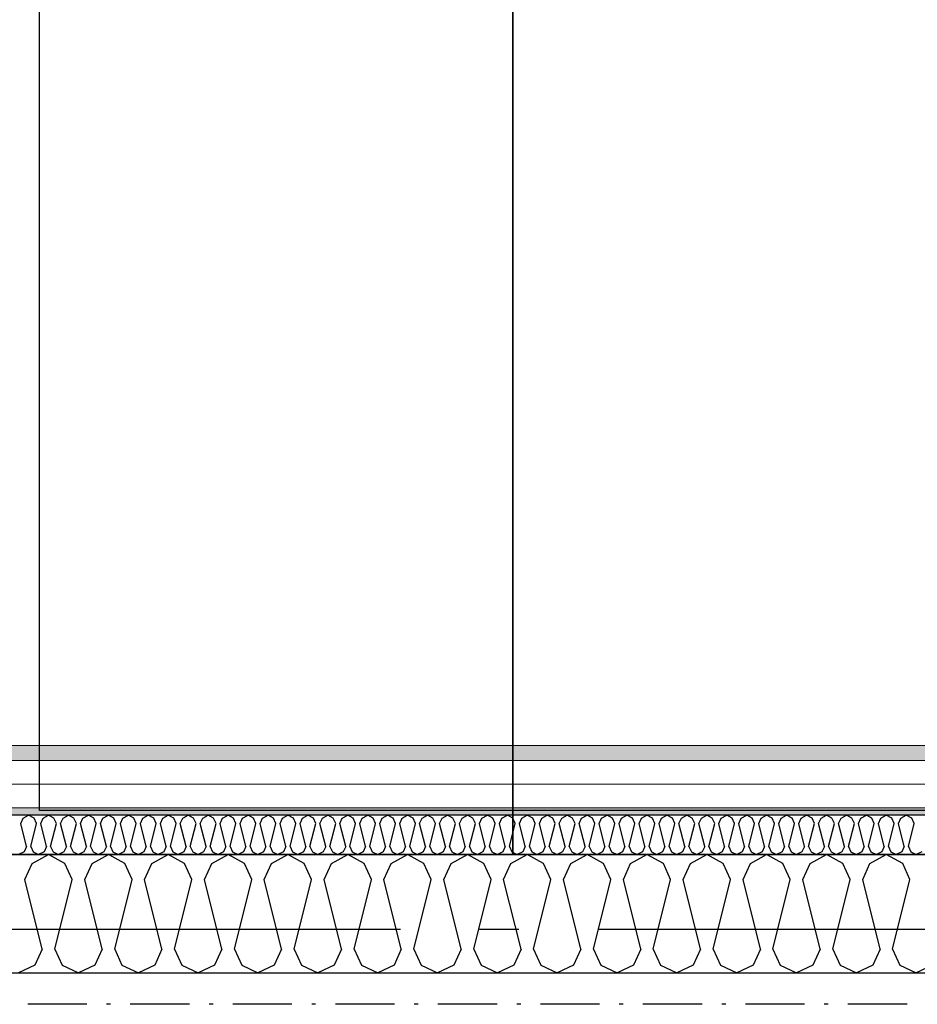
# Model space of a CAD drawing. Header units: millimetres. Extents: x -117798 to 93698, y -182207 to 252400.
# Tile 18 of 222: x -77243 to -76105, y -28312 to -27063. Entities that reach past the tile are written whole.
import ezdxf
from ezdxf.enums import TextEntityAlignment as Align

# ---------------------------------------------------------------- set-up
doc = ezdxf.new("R2010")
doc.units = ezdxf.units.MM
doc.header["$LTSCALE"] = 0.5
doc.header["$MEASUREMENT"] = 0
for name, pattern in [('Akselinje', [1500, 1000, -200, 100, -200]), ('Over snittplan', [260, 150, -50, 10, -50]), ('PLINE', [0])]:
    doc.linetypes.add(name, pattern=pattern)
for name, color, linetype in [('223- Bjelker', 7, 'Continuous'), ('232- Ikke-bærende yttervegger', 7, 'Continuous'), ('232- Ikke-bærende yttervegger (Skravur)', 7, 'Continuous'), ('235- Utvendig kledning og overflate (Skravur)(Nye konstruksjoner)', 7, 'Continuous'), ('256- Faste himlinger og overflatebehandling(Nye konstruksjoner)', 7, 'Continuous'), ('261- Primærkonstruksjon (tak)', 7, 'Continuous'), ('261- Primærkonstruksjon (tak)(Nye konstruksjoner)', 7, 'Continuous'), ('262- Taktekking(Nye konstruksjoner)', 7, 'Continuous'), ('82-- Modullinjer', 7, 'Continuous')]:
    doc.layers.add(name, color=color, linetype=linetype)
doc.layers.add('235- Utvendig kledning og overflate(Nye konstruksjoner)', color=7, linetype='Continuous', lineweight=0)
doc.styles.add('GENERATED_STYLE_4', font='arial.ttf')

# ---------------------------------------------------------------- blocks, each defined once
blk = doc.blocks.new('*X80')
at = {"layer": '232- Ikke-bærende yttervegger (Skravur)', "linetype": 'PLINE'}
for p, q in [((-77227.6, -28133.5), (-77206.9, -28121.9)), ((-77186.1, -28133.5), (-77206.9, -28121.9)), ((-77151.7, -28133.5), (-77131, -28121.9)), ((-77110.3, -28133.5), (-77131, -28121.9)), ((-77075.8, -28133.5), (-77055.1, -28121.9)), ((-77034.4, -28133.5), (-77055.1, -28121.9)), ((-76999.9, -28133.5), (-76979.2, -28121.9)), ((-76958.5, -28133.5), (-76979.2, -28121.9)), ((-76924.1, -28133.5), (-76903.3, -28121.9)), ((-76882.6, -28133.5), (-76903.3, -28121.9)), ((-76848.2, -28133.5), (-76827.5, -28121.9)), ((-76806.7, -28133.5), (-76827.5, -28121.9)), ((-76772.3, -28133.5), (-76751.6, -28121.9)), ((-76730.9, -28133.5), (-76751.6, -28121.9)), ((-76696.4, -28133.5), (-76675.7, -28121.9)), ((-76655, -28133.5), (-76675.7, -28121.9)), ((-76620.5, -28133.5), (-76599.8, -28121.9)), ((-76579.1, -28133.5), (-76599.8, -28121.9)), ((-76544.7, -28133.5), (-76523.9, -28121.9)), ((-76503.2, -28133.5), (-76523.9, -28121.9)), ((-76468.8, -28133.5), (-76448.1, -28121.9)), ((-76427.3, -28133.5), (-76448.1, -28121.9)), ((-76392.9, -28133.5), (-76372.2, -28121.9)), ((-76351.5, -28133.5), (-76372.2, -28121.9)), ((-76317, -28133.5), (-76296.3, -28121.9)), ((-76275.6, -28133.5), (-76296.3, -28121.9)), ((-76241.2, -28133.5), (-76220.4, -28121.9)), ((-76199.7, -28133.5), (-76220.4, -28121.9)), ((-76165.3, -28133.5), (-76144.6, -28121.9)), ((-76123.8, -28133.5), (-76144.6, -28121.9)), ((-77236.8, -28153.8), (-77227.6, -28133.5)), ((-77176.9, -28153.8), (-77186.1, -28133.5)), ((-77160.9, -28153.8), (-77151.7, -28133.5)), ((-77101, -28153.8), (-77110.3, -28133.5)), ((-77085.1, -28153.8), (-77075.8, -28133.5)), ((-77025.1, -28153.8), (-77034.4, -28133.5)), ((-77009.2, -28153.8), (-76999.9, -28133.5)), ((-76949.3, -28153.8), (-76958.5, -28133.5)), ((-76933.3, -28153.8), (-76924.1, -28133.5)), ((-76873.4, -28153.8), (-76882.6, -28133.5)), ((-76857.4, -28153.8), (-76848.2, -28133.5)), ((-76797.5, -28153.8), (-76806.7, -28133.5)), ((-76781.6, -28153.8), (-76772.3, -28133.5)), ((-76721.6, -28153.8), (-76730.9, -28133.5)), ((-76705.7, -28153.8), (-76696.4, -28133.5)), ((-76645.7, -28153.8), (-76655, -28133.5)), ((-76629.8, -28153.8), (-76620.5, -28133.5)), ((-76569.9, -28153.8), (-76579.1, -28133.5)), ((-76553.9, -28153.8), (-76544.7, -28133.5)), ((-76494, -28153.8), (-76503.2, -28133.5)), ((-76478, -28153.8), (-76468.8, -28133.5)), ((-76418.1, -28153.8), (-76427.3, -28133.5)), ((-76402.2, -28153.8), (-76392.9, -28133.5)), ((-76342.2, -28153.8), (-76351.5, -28133.5)), ((-76326.3, -28153.8), (-76317, -28133.5)), ((-76266.3, -28153.8), (-76275.6, -28133.5)), ((-76250.4, -28153.8), (-76241.2, -28133.5)), ((-76190.5, -28153.8), (-76199.7, -28133.5)), ((-76174.5, -28153.8), (-76165.3, -28133.5)), ((-76114.6, -28153.8), (-76123.8, -28133.5)), ((-77214.8, -28241.8), (-77236.8, -28153.8)), ((-77198.9, -28241.8), (-77176.9, -28153.8)), ((-77139, -28241.8), (-77160.9, -28153.8)), ((-77123, -28241.8), (-77101, -28153.8)), ((-77063.1, -28241.8), (-77085.1, -28153.8)), ((-77047.1, -28241.8), (-77025.1, -28153.8)), ((-76987.2, -28241.8), (-77009.2, -28153.8)), ((-76971.3, -28241.8), (-76949.3, -28153.8)), ((-76911.3, -28241.8), (-76933.3, -28153.8)), ((-76895.4, -28241.8), (-76873.4, -28153.8)), ((-76835.4, -28241.8), (-76857.4, -28153.8)), ((-76819.5, -28241.8), (-76797.5, -28153.8)), ((-76759.6, -28241.8), (-76781.6, -28153.8)), ((-76743.6, -28241.8), (-76721.6, -28153.8)), ((-76683.7, -28241.8), (-76705.7, -28153.8)), ((-76667.7, -28241.8), (-76645.7, -28153.8)), ((-76607.8, -28241.8), (-76629.8, -28153.8)), ((-76591.9, -28241.8), (-76569.9, -28153.8)), ((-76531.9, -28241.8), (-76553.9, -28153.8)), ((-76516, -28241.8), (-76494, -28153.8)), ((-76456, -28241.8), (-76478, -28153.8)), ((-76440.1, -28241.8), (-76418.1, -28153.8)), ((-76380.2, -28241.8), (-76402.2, -28153.8)), ((-76364.2, -28241.8), (-76342.2, -28153.8)), ((-76304.3, -28241.8), (-76326.3, -28153.8)), ((-76288.3, -28241.8), (-76266.3, -28153.8)), ((-76228.4, -28241.8), (-76250.4, -28153.8)), ((-76212.5, -28241.8), (-76190.5, -28153.8)), ((-76152.5, -28241.8), (-76174.5, -28153.8)), ((-76136.6, -28241.8), (-76114.6, -28153.8)), ((-77214.8, -28241.8), (-77224.1, -28262.1)), ((-77198.9, -28241.8), (-77189.6, -28262.1)), ((-77139, -28241.8), (-77148.2, -28262.1)), ((-77123, -28241.8), (-77113.8, -28262.1)), ((-77063.1, -28241.8), (-77072.3, -28262.1)), ((-77047.1, -28241.8), (-77037.9, -28262.1)), ((-76987.2, -28241.8), (-76996.4, -28262.1)), ((-76971.3, -28241.8), (-76962, -28262.1)), ((-76911.3, -28241.8), (-76920.6, -28262.1)), ((-76895.4, -28241.8), (-76886.1, -28262.1)), ((-76835.4, -28241.8), (-76844.7, -28262.1)), ((-76819.5, -28241.8), (-76810.2, -28262.1)), ((-76759.6, -28241.8), (-76768.8, -28262.1)), ((-76743.6, -28241.8), (-76734.4, -28262.1)), ((-76683.7, -28241.8), (-76692.9, -28262.1)), ((-76667.7, -28241.8), (-76658.5, -28262.1)), ((-76607.8, -28241.8), (-76617, -28262.1)), ((-76591.9, -28241.8), (-76582.6, -28262.1)), ((-76531.9, -28241.8), (-76541.2, -28262.1)), ((-76516, -28241.8), (-76506.7, -28262.1)), ((-76456, -28241.8), (-76465.3, -28262.1)), ((-76440.1, -28241.8), (-76430.9, -28262.1)), ((-76380.2, -28241.8), (-76389.4, -28262.1)), ((-76364.2, -28241.8), (-76355, -28262.1)), ((-76304.3, -28241.8), (-76313.5, -28262.1)), ((-76288.3, -28241.8), (-76279.1, -28262.1)), ((-76228.4, -28241.8), (-76237.6, -28262.1)), ((-76212.5, -28241.8), (-76203.2, -28262.1)), ((-76152.5, -28241.8), (-76161.8, -28262.1)), ((-76136.6, -28241.8), (-76127.3, -28262.1)), ((-77224.1, -28262.1), (-77244.8, -28271.9)), ((-77189.6, -28262.1), (-77168.9, -28271.9)), ((-77148.2, -28262.1), (-77168.9, -28271.9)), ((-77113.8, -28262.1), (-77093, -28271.9)), ((-77072.3, -28262.1), (-77093, -28271.9)), ((-77037.9, -28262.1), (-77017.2, -28271.9)), ((-76996.4, -28262.1), (-77017.2, -28271.9)), ((-76962, -28262.1), (-76941.3, -28271.9)), ((-76920.6, -28262.1), (-76941.3, -28271.9)), ((-76886.1, -28262.1), (-76865.4, -28271.9)), ((-76844.7, -28262.1), (-76865.4, -28271.9)), ((-76810.2, -28262.1), (-76789.5, -28271.9)), ((-76768.8, -28262.1), (-76789.5, -28271.9)), ((-76734.4, -28262.1), (-76713.6, -28271.9)), ((-76692.9, -28262.1), (-76713.6, -28271.9)), ((-76658.5, -28262.1), (-76637.8, -28271.9)), ((-76617, -28262.1), (-76637.8, -28271.9)), ((-76582.6, -28262.1), (-76561.9, -28271.9)), ((-76541.2, -28262.1), (-76561.9, -28271.9)), ((-76506.7, -28262.1), (-76486, -28271.9)), ((-76465.3, -28262.1), (-76486, -28271.9)), ((-76430.9, -28262.1), (-76410.1, -28271.9)), ((-76389.4, -28262.1), (-76410.1, -28271.9)), ((-76355, -28262.1), (-76334.3, -28271.9)), ((-76313.5, -28262.1), (-76334.3, -28271.9)), ((-76279.1, -28262.1), (-76258.4, -28271.9)), ((-76237.6, -28262.1), (-76258.4, -28271.9)), ((-76203.2, -28262.1), (-76182.5, -28271.9)), ((-76161.8, -28262.1), (-76182.5, -28271.9)), ((-76127.3, -28262.1), (-76106.6, -28271.9)), ((-76085.9, -28262.1), (-76106.6, -28271.9))]:
    blk.add_line(p, q, dxfattribs=at)
blk = doc.blocks.new('*X410')
at = {"layer": '235- Utvendig kledning og overflate (Skravur)(Nye konstruksjoner)', "linetype": 'PLINE'}
for p, q in [((-77242.1, -28082.6), (-77239.1, -28075.8)), ((-77239.1, -28075.8), (-77232.2, -28071.9)), ((-77225.2, -28075.8), (-77232.2, -28071.9)), ((-77222.2, -28082.6), (-77225.2, -28075.8)), ((-77216.8, -28082.6), (-77213.8, -28075.8)), ((-77213.8, -28075.8), (-77206.9, -28071.9)), ((-77200, -28075.8), (-77206.9, -28071.9)), ((-77196.9, -28082.6), (-77200, -28075.8)), ((-77191.6, -28082.6), (-77188.5, -28075.8)), ((-77188.5, -28075.8), (-77181.6, -28071.9)), ((-77174.7, -28075.8), (-77181.6, -28071.9)), ((-77171.6, -28082.6), (-77174.7, -28075.8)), ((-77166.3, -28082.6), (-77163.2, -28075.8)), ((-77163.2, -28075.8), (-77156.3, -28071.9)), ((-77149.4, -28075.8), (-77156.3, -28071.9)), ((-77146.3, -28082.6), (-77149.4, -28075.8)), ((-77141, -28082.6), (-77137.9, -28075.8)), ((-77137.9, -28075.8), (-77131, -28071.9)), ((-77124.1, -28075.8), (-77131, -28071.9)), ((-77121, -28082.6), (-77124.1, -28075.8)), ((-77115.7, -28082.6), (-77112.6, -28075.8)), ((-77112.6, -28075.8), (-77105.7, -28071.9)), ((-77098.8, -28075.8), (-77105.7, -28071.9)), ((-77095.7, -28082.6), (-77098.8, -28075.8)), ((-77090.4, -28082.6), (-77087.3, -28075.8)), ((-77087.3, -28075.8), (-77080.4, -28071.9)), ((-77073.5, -28075.8), (-77080.4, -28071.9)), ((-77070.4, -28082.6), (-77073.5, -28075.8)), ((-77065.1, -28082.6), (-77062, -28075.8)), ((-77062, -28075.8), (-77055.1, -28071.9)), ((-77048.2, -28075.8), (-77055.1, -28071.9)), ((-77045.1, -28082.6), (-77048.2, -28075.8)), ((-77039.8, -28082.6), (-77036.7, -28075.8)), ((-77036.7, -28075.8), (-77029.8, -28071.9)), ((-77022.9, -28075.8), (-77029.8, -28071.9)), ((-77019.8, -28082.6), (-77022.9, -28075.8)), ((-77014.5, -28082.6), (-77011.4, -28075.8)), ((-77011.4, -28075.8), (-77004.5, -28071.9)), ((-76997.6, -28075.8), (-77004.5, -28071.9)), ((-76994.5, -28082.6), (-76997.6, -28075.8)), ((-76989.2, -28082.6), (-76986.1, -28075.8)), ((-76986.1, -28075.8), (-76979.2, -28071.9)), ((-76972.3, -28075.8), (-76979.2, -28071.9)), ((-76969.2, -28082.6), (-76972.3, -28075.8)), ((-76963.9, -28082.6), (-76960.8, -28075.8)), ((-76960.8, -28075.8), (-76953.9, -28071.9)), ((-76947, -28075.8), (-76953.9, -28071.9)), ((-76943.9, -28082.6), (-76947, -28075.8)), ((-76938.6, -28082.6), (-76935.5, -28075.8)), ((-76935.5, -28075.8), (-76928.6, -28071.9)), ((-76921.7, -28075.8), (-76928.6, -28071.9)), ((-76918.6, -28082.6), (-76921.7, -28075.8)), ((-76913.3, -28082.6), (-76910.2, -28075.8)), ((-76910.2, -28075.8), (-76903.3, -28071.9)), ((-76896.4, -28075.8), (-76903.3, -28071.9)), ((-76893.4, -28082.6), (-76896.4, -28075.8)), ((-76888, -28082.6), (-76885, -28075.8)), ((-76885, -28075.8), (-76878, -28071.9)), ((-76871.1, -28075.8), (-76878, -28071.9)), ((-76868.1, -28082.6), (-76871.1, -28075.8)), ((-76862.7, -28082.6), (-76859.7, -28075.8)), ((-76859.7, -28075.8), (-76852.8, -28071.9)), ((-76845.8, -28075.8), (-76852.8, -28071.9)), ((-76842.8, -28082.6), (-76845.8, -28075.8)), ((-76837.5, -28082.6), (-76834.4, -28075.8)), ((-76834.4, -28075.8), (-76827.5, -28071.9)), ((-76820.6, -28075.8), (-76827.5, -28071.9)), ((-76817.5, -28082.6), (-76820.6, -28075.8)), ((-76812.2, -28082.6), (-76809.1, -28075.8)), ((-76809.1, -28075.8), (-76802.2, -28071.9)), ((-76795.3, -28075.8), (-76802.2, -28071.9)), ((-76792.2, -28082.6), (-76795.3, -28075.8)), ((-76786.9, -28082.6), (-76783.8, -28075.8)), ((-76783.8, -28075.8), (-76776.9, -28071.9)), ((-76770, -28075.8), (-76776.9, -28071.9)), ((-76766.9, -28082.6), (-76770, -28075.8)), ((-76761.6, -28082.6), (-76758.5, -28075.8)), ((-76758.5, -28075.8), (-76751.6, -28071.9)), ((-76744.7, -28075.8), (-76751.6, -28071.9)), ((-76741.6, -28082.6), (-76744.7, -28075.8)), ((-76736.3, -28082.6), (-76733.2, -28075.8)), ((-76733.2, -28075.8), (-76726.3, -28071.9)), ((-76719.4, -28075.8), (-76726.3, -28071.9)), ((-76716.3, -28082.6), (-76719.4, -28075.8)), ((-76711, -28082.6), (-76707.9, -28075.8)), ((-76707.9, -28075.8), (-76701, -28071.9)), ((-76694.1, -28075.8), (-76701, -28071.9)), ((-76691, -28082.6), (-76694.1, -28075.8)), ((-76685.7, -28082.6), (-76682.6, -28075.8)), ((-76682.6, -28075.8), (-76675.7, -28071.9)), ((-76668.8, -28075.8), (-76675.7, -28071.9)), ((-76665.7, -28082.6), (-76668.8, -28075.8)), ((-76660.4, -28082.6), (-76657.3, -28075.8)), ((-76657.3, -28075.8), (-76650.4, -28071.9)), ((-76643.5, -28075.8), (-76650.4, -28071.9)), ((-76640.4, -28082.6), (-76643.5, -28075.8)), ((-76635.1, -28082.6), (-76632, -28075.8)), ((-76632, -28075.8), (-76625.1, -28071.9)), ((-76618.2, -28075.8), (-76625.1, -28071.9)), ((-76615.1, -28082.6), (-76618.2, -28075.8)), ((-76609.8, -28082.6), (-76606.7, -28075.8)), ((-76606.7, -28075.8), (-76599.8, -28071.9)), ((-76592.9, -28075.8), (-76599.8, -28071.9)), ((-76589.8, -28082.6), (-76592.9, -28075.8)), ((-76584.5, -28082.6), (-76581.4, -28075.8)), ((-76581.4, -28075.8), (-76574.5, -28071.9)), ((-76567.6, -28075.8), (-76574.5, -28071.9)), ((-76564.5, -28082.6), (-76567.6, -28075.8)), ((-76559.2, -28082.6), (-76556.1, -28075.8)), ((-76556.1, -28075.8), (-76549.2, -28071.9)), ((-76542.3, -28075.8), (-76549.2, -28071.9)), ((-76539.3, -28082.6), (-76542.3, -28075.8)), ((-76533.9, -28082.6), (-76530.9, -28075.8)), ((-76530.9, -28075.8), (-76523.9, -28071.9)), ((-76517, -28075.8), (-76523.9, -28071.9)), ((-76514, -28082.6), (-76517, -28075.8)), ((-76508.6, -28082.6), (-76505.6, -28075.8)), ((-76505.6, -28075.8), (-76498.7, -28071.9)), ((-76491.7, -28075.8), (-76498.7, -28071.9)), ((-76488.7, -28082.6), (-76491.7, -28075.8)), ((-76483.4, -28082.6), (-76480.3, -28075.8)), ((-76480.3, -28075.8), (-76473.4, -28071.9)), ((-76466.5, -28075.8), (-76473.4, -28071.9)), ((-76463.4, -28082.6), (-76466.5, -28075.8)), ((-76458.1, -28082.6), (-76455, -28075.8)), ((-76455, -28075.8), (-76448.1, -28071.9)), ((-76441.2, -28075.8), (-76448.1, -28071.9)), ((-76438.1, -28082.6), (-76441.2, -28075.8)), ((-76432.8, -28082.6), (-76429.7, -28075.8)), ((-76429.7, -28075.8), (-76422.8, -28071.9)), ((-76415.9, -28075.8), (-76422.8, -28071.9)), ((-76412.8, -28082.6), (-76415.9, -28075.8)), ((-76407.5, -28082.6), (-76404.4, -28075.8)), ((-76404.4, -28075.8), (-76397.5, -28071.9)), ((-76390.6, -28075.8), (-76397.5, -28071.9)), ((-76387.5, -28082.6), (-76390.6, -28075.8)), ((-76382.2, -28082.6), (-76379.1, -28075.8)), ((-76379.1, -28075.8), (-76372.2, -28071.9)), ((-76365.3, -28075.8), (-76372.2, -28071.9)), ((-76362.2, -28082.6), (-76365.3, -28075.8)), ((-76356.9, -28082.6), (-76353.8, -28075.8)), ((-76353.8, -28075.8), (-76346.9, -28071.9)), ((-76340, -28075.8), (-76346.9, -28071.9)), ((-76336.9, -28082.6), (-76340, -28075.8)), ((-76331.6, -28082.6), (-76328.5, -28075.8)), ((-76328.5, -28075.8), (-76321.6, -28071.9)), ((-76314.7, -28075.8), (-76321.6, -28071.9)), ((-76311.6, -28082.6), (-76314.7, -28075.8)), ((-76306.3, -28082.6), (-76303.2, -28075.8)), ((-76303.2, -28075.8), (-76296.3, -28071.9)), ((-76289.4, -28075.8), (-76296.3, -28071.9)), ((-76286.3, -28082.6), (-76289.4, -28075.8)), ((-76281, -28082.6), (-76277.9, -28075.8)), ((-76277.9, -28075.8), (-76271, -28071.9)), ((-76264.1, -28075.8), (-76271, -28071.9)), ((-76261, -28082.6), (-76264.1, -28075.8)), ((-76255.7, -28082.6), (-76252.6, -28075.8)), ((-76252.6, -28075.8), (-76245.7, -28071.9)), ((-76238.8, -28075.8), (-76245.7, -28071.9)), ((-76235.7, -28082.6), (-76238.8, -28075.8)), ((-76230.4, -28082.6), (-76227.3, -28075.8)), ((-76227.3, -28075.8), (-76220.4, -28071.9)), ((-76213.5, -28075.8), (-76220.4, -28071.9)), ((-76210.4, -28082.6), (-76213.5, -28075.8)), ((-76205.1, -28082.6), (-76202, -28075.8)), ((-76202, -28075.8), (-76195.1, -28071.9)), ((-76188.2, -28075.8), (-76195.1, -28071.9)), ((-76185.1, -28082.6), (-76188.2, -28075.8)), ((-76179.8, -28082.6), (-76176.8, -28075.8)), ((-76176.8, -28075.8), (-76169.8, -28071.9)), ((-76162.9, -28075.8), (-76169.8, -28071.9)), ((-76159.9, -28082.6), (-76162.9, -28075.8)), ((-76154.5, -28082.6), (-76151.5, -28075.8)), ((-76151.5, -28075.8), (-76144.6, -28071.9)), ((-76137.6, -28075.8), (-76144.6, -28071.9)), ((-76134.6, -28082.6), (-76137.6, -28075.8)), ((-76129.2, -28082.6), (-76126.2, -28075.8)), ((-76126.2, -28075.8), (-76119.3, -28071.9)), ((-76112.4, -28075.8), (-76119.3, -28071.9)), ((-76109.3, -28082.6), (-76112.4, -28075.8)), ((-77234.8, -28111.9), (-77242.1, -28082.6)), ((-77229.5, -28111.9), (-77222.2, -28082.6)), ((-77209.5, -28111.9), (-77216.8, -28082.6)), ((-77204.2, -28111.9), (-77196.9, -28082.6)), ((-77184.2, -28111.9), (-77191.6, -28082.6)), ((-77178.9, -28111.9), (-77171.6, -28082.6)), ((-77158.9, -28111.9), (-77166.3, -28082.6)), ((-77153.6, -28111.9), (-77146.3, -28082.6)), ((-77133.6, -28111.9), (-77141, -28082.6)), ((-77128.3, -28111.9), (-77121, -28082.6)), ((-77108.3, -28111.9), (-77115.7, -28082.6)), ((-77103, -28111.9), (-77095.7, -28082.6)), ((-77083.1, -28111.9), (-77090.4, -28082.6)), ((-77077.7, -28111.9), (-77070.4, -28082.6)), ((-77057.8, -28111.9), (-77065.1, -28082.6)), ((-77052.4, -28111.9), (-77045.1, -28082.6)), ((-77032.5, -28111.9), (-77039.8, -28082.6)), ((-77027.2, -28111.9), (-77019.8, -28082.6)), ((-77007.2, -28111.9), (-77014.5, -28082.6)), ((-77001.9, -28111.9), (-76994.5, -28082.6)), ((-76981.9, -28111.9), (-76989.2, -28082.6)), ((-76976.6, -28111.9), (-76969.2, -28082.6)), ((-76956.6, -28111.9), (-76963.9, -28082.6)), ((-76951.3, -28111.9), (-76943.9, -28082.6)), ((-76931.3, -28111.9), (-76938.6, -28082.6)), ((-76926, -28111.9), (-76918.6, -28082.6)), ((-76906, -28111.9), (-76913.3, -28082.6)), ((-76900.7, -28111.9), (-76893.4, -28082.6)), ((-76880.7, -28111.9), (-76888, -28082.6)), ((-76875.4, -28111.9), (-76868.1, -28082.6)), ((-76855.4, -28111.9), (-76862.7, -28082.6)), ((-76850.1, -28111.9), (-76842.8, -28082.6)), ((-76830.1, -28111.9), (-76837.5, -28082.6)), ((-76824.8, -28111.9), (-76817.5, -28082.6)), ((-76804.8, -28111.9), (-76812.2, -28082.6)), ((-76799.5, -28111.9), (-76792.2, -28082.6)), ((-76779.5, -28111.9), (-76786.9, -28082.6)), ((-76774.2, -28111.9), (-76766.9, -28082.6)), ((-76754.2, -28111.9), (-76761.6, -28082.6)), ((-76748.9, -28111.9), (-76741.6, -28082.6)), ((-76728.9, -28111.9), (-76736.3, -28082.6)), ((-76723.6, -28111.9), (-76716.3, -28082.6)), ((-76703.7, -28111.9), (-76711, -28082.6)), ((-76698.3, -28111.9), (-76691, -28082.6)), ((-76678.4, -28111.9), (-76685.7, -28082.6)), ((-76673, -28111.9), (-76665.7, -28082.6)), ((-76653.1, -28111.9), (-76660.4, -28082.6)), ((-76647.8, -28111.9), (-76640.4, -28082.6)), ((-76627.8, -28111.9), (-76635.1, -28082.6)), ((-76622.5, -28111.9), (-76615.1, -28082.6)), ((-76602.5, -28111.9), (-76609.8, -28082.6)), ((-76597.2, -28111.9), (-76589.8, -28082.6)), ((-76577.2, -28111.9), (-76584.5, -28082.6)), ((-76571.9, -28111.9), (-76564.5, -28082.6)), ((-76551.9, -28111.9), (-76559.2, -28082.6)), ((-76546.6, -28111.9), (-76539.3, -28082.6)), ((-76526.6, -28111.9), (-76533.9, -28082.6)), ((-76521.3, -28111.9), (-76514, -28082.6)), ((-76501.3, -28111.9), (-76508.6, -28082.6)), ((-76496, -28111.9), (-76488.7, -28082.6)), ((-76476, -28111.9), (-76483.4, -28082.6)), ((-76470.7, -28111.9), (-76463.4, -28082.6)), ((-76450.7, -28111.9), (-76458.1, -28082.6)), ((-76445.4, -28111.9), (-76438.1, -28082.6)), ((-76425.4, -28111.9), (-76432.8, -28082.6)), ((-76420.1, -28111.9), (-76412.8, -28082.6)), ((-76400.1, -28111.9), (-76407.5, -28082.6)), ((-76394.8, -28111.9), (-76387.5, -28082.6)), ((-76374.8, -28111.9), (-76382.2, -28082.6)), ((-76369.5, -28111.9), (-76362.2, -28082.6)), ((-76349.6, -28111.9), (-76356.9, -28082.6)), ((-76344.2, -28111.9), (-76336.9, -28082.6)), ((-76324.3, -28111.9), (-76331.6, -28082.6)), ((-76318.9, -28111.9), (-76311.6, -28082.6)), ((-76299, -28111.9), (-76306.3, -28082.6)), ((-76293.7, -28111.9), (-76286.3, -28082.6)), ((-76273.7, -28111.9), (-76281, -28082.6)), ((-76268.4, -28111.9), (-76261, -28082.6)), ((-76248.4, -28111.9), (-76255.7, -28082.6)), ((-76243.1, -28111.9), (-76235.7, -28082.6)), ((-76223.1, -28111.9), (-76230.4, -28082.6)), ((-76217.8, -28111.9), (-76210.4, -28082.6)), ((-76197.8, -28111.9), (-76205.1, -28082.6)), ((-76192.5, -28111.9), (-76185.1, -28082.6)), ((-76172.5, -28111.9), (-76179.8, -28082.6)), ((-76167.2, -28111.9), (-76159.9, -28082.6)), ((-76147.2, -28111.9), (-76154.5, -28082.6)), ((-76141.9, -28111.9), (-76134.6, -28082.6)), ((-76121.9, -28111.9), (-76129.2, -28082.6)), ((-76116.6, -28111.9), (-76109.3, -28082.6)), ((-77234.8, -28111.9), (-77237.9, -28118.7)), ((-77229.5, -28111.9), (-77226.4, -28118.7)), ((-77209.5, -28111.9), (-77212.6, -28118.7)), ((-77204.2, -28111.9), (-77201.1, -28118.7)), ((-77184.2, -28111.9), (-77187.3, -28118.7)), ((-77178.9, -28111.9), (-77175.8, -28118.7)), ((-77158.9, -28111.9), (-77162, -28118.7)), ((-77153.6, -28111.9), (-77150.5, -28118.7)), ((-77133.6, -28111.9), (-77136.7, -28118.7)), ((-77128.3, -28111.9), (-77125.2, -28118.7)), ((-77108.3, -28111.9), (-77111.4, -28118.7)), ((-77103, -28111.9), (-77099.9, -28118.7)), ((-77083.1, -28111.9), (-77086.1, -28118.7)), ((-77077.7, -28111.9), (-77074.7, -28118.7)), ((-77057.8, -28111.9), (-77060.8, -28118.7)), ((-77052.4, -28111.9), (-77049.4, -28118.7)), ((-77032.5, -28111.9), (-77035.5, -28118.7)), ((-77027.2, -28111.9), (-77024.1, -28118.7)), ((-77007.2, -28111.9), (-77010.3, -28118.7)), ((-77001.9, -28111.9), (-76998.8, -28118.7)), ((-76981.9, -28111.9), (-76985, -28118.7)), ((-76976.6, -28111.9), (-76973.5, -28118.7)), ((-76956.6, -28111.9), (-76959.7, -28118.7)), ((-76951.3, -28111.9), (-76948.2, -28118.7)), ((-76931.3, -28111.9), (-76934.4, -28118.7)), ((-76926, -28111.9), (-76922.9, -28118.7)), ((-76906, -28111.9), (-76909.1, -28118.7)), ((-76900.7, -28111.9), (-76897.6, -28118.7)), ((-76880.7, -28111.9), (-76883.8, -28118.7)), ((-76875.4, -28111.9), (-76872.3, -28118.7)), ((-76855.4, -28111.9), (-76858.5, -28118.7)), ((-76850.1, -28111.9), (-76847, -28118.7)), ((-76830.1, -28111.9), (-76833.2, -28118.7)), ((-76824.8, -28111.9), (-76821.7, -28118.7)), ((-76804.8, -28111.9), (-76807.9, -28118.7)), ((-76799.5, -28111.9), (-76796.4, -28118.7)), ((-76779.5, -28111.9), (-76782.6, -28118.7)), ((-76774.2, -28111.9), (-76771.1, -28118.7)), ((-76754.2, -28111.9), (-76757.3, -28118.7)), ((-76748.9, -28111.9), (-76745.8, -28118.7)), ((-76728.9, -28111.9), (-76732, -28118.7)), ((-76723.6, -28111.9), (-76720.6, -28118.7)), ((-76703.7, -28111.9), (-76706.7, -28118.7)), ((-76698.3, -28111.9), (-76695.3, -28118.7)), ((-76678.4, -28111.9), (-76681.4, -28118.7)), ((-76673, -28111.9), (-76670, -28118.7)), ((-76653.1, -28111.9), (-76656.2, -28118.7)), ((-76647.8, -28111.9), (-76644.7, -28118.7)), ((-76627.8, -28111.9), (-76630.9, -28118.7)), ((-76622.5, -28111.9), (-76619.4, -28118.7)), ((-76602.5, -28111.9), (-76605.6, -28118.7)), ((-76597.2, -28111.9), (-76594.1, -28118.7)), ((-76577.2, -28111.9), (-76580.3, -28118.7)), ((-76571.9, -28111.9), (-76568.8, -28118.7)), ((-76551.9, -28111.9), (-76555, -28118.7)), ((-76546.6, -28111.9), (-76543.5, -28118.7)), ((-76526.6, -28111.9), (-76529.7, -28118.7)), ((-76521.3, -28111.9), (-76518.2, -28118.7)), ((-76501.3, -28111.9), (-76504.4, -28118.7)), ((-76496, -28111.9), (-76492.9, -28118.7)), ((-76476, -28111.9), (-76479.1, -28118.7)), ((-76470.7, -28111.9), (-76467.6, -28118.7)), ((-76450.7, -28111.9), (-76453.8, -28118.7)), ((-76445.4, -28111.9), (-76442.3, -28118.7)), ((-76425.4, -28111.9), (-76428.5, -28118.7)), ((-76420.1, -28111.9), (-76417, -28118.7)), ((-76400.1, -28111.9), (-76403.2, -28118.7)), ((-76394.8, -28111.9), (-76391.7, -28118.7)), ((-76374.8, -28111.9), (-76377.9, -28118.7)), ((-76369.5, -28111.9), (-76366.5, -28118.7)), ((-76349.6, -28111.9), (-76352.6, -28118.7)), ((-76344.2, -28111.9), (-76341.2, -28118.7)), ((-76324.3, -28111.9), (-76327.3, -28118.7)), ((-76318.9, -28111.9), (-76315.9, -28118.7)), ((-76299, -28111.9), (-76302.1, -28118.7)), ((-76293.7, -28111.9), (-76290.6, -28118.7)), ((-76273.7, -28111.9), (-76276.8, -28118.7)), ((-76268.4, -28111.9), (-76265.3, -28118.7)), ((-76248.4, -28111.9), (-76251.5, -28118.7)), ((-76243.1, -28111.9), (-76240, -28118.7)), ((-76223.1, -28111.9), (-76226.2, -28118.7)), ((-76217.8, -28111.9), (-76214.7, -28118.7)), ((-76197.8, -28111.9), (-76200.9, -28118.7)), ((-76192.5, -28111.9), (-76189.4, -28118.7)), ((-76172.5, -28111.9), (-76175.6, -28118.7)), ((-76167.2, -28111.9), (-76164.1, -28118.7)), ((-76147.2, -28111.9), (-76150.3, -28118.7)), ((-76141.9, -28111.9), (-76138.8, -28118.7)), ((-76121.9, -28111.9), (-76125, -28118.7)), ((-76116.6, -28111.9), (-76113.5, -28118.7)), ((-77237.9, -28118.7), (-77244.8, -28121.9)), ((-77226.4, -28118.7), (-77219.5, -28121.9)), ((-77212.6, -28118.7), (-77219.5, -28121.9)), ((-77201.1, -28118.7), (-77194.2, -28121.9)), ((-77187.3, -28118.7), (-77194.2, -28121.9)), ((-77175.8, -28118.7), (-77168.9, -28121.9)), ((-77162, -28118.7), (-77168.9, -28121.9)), ((-77150.5, -28118.7), (-77143.6, -28121.9)), ((-77136.7, -28118.7), (-77143.6, -28121.9)), ((-77125.2, -28118.7), (-77118.3, -28121.9)), ((-77111.4, -28118.7), (-77118.3, -28121.9)), ((-77099.9, -28118.7), (-77093, -28121.9)), ((-77086.1, -28118.7), (-77093, -28121.9)), ((-77074.7, -28118.7), (-77067.7, -28121.9)), ((-77060.8, -28118.7), (-77067.7, -28121.9)), ((-77049.4, -28118.7), (-77042.5, -28121.9)), ((-77035.5, -28118.7), (-77042.5, -28121.9)), ((-77024.1, -28118.7), (-77017.2, -28121.9)), ((-77010.3, -28118.7), (-77017.2, -28121.9)), ((-76998.8, -28118.7), (-76991.9, -28121.9)), ((-76985, -28118.7), (-76991.9, -28121.9)), ((-76973.5, -28118.7), (-76966.6, -28121.9)), ((-76959.7, -28118.7), (-76966.6, -28121.9)), ((-76948.2, -28118.7), (-76941.3, -28121.9)), ((-76934.4, -28118.7), (-76941.3, -28121.9)), ((-76922.9, -28118.7), (-76916, -28121.9)), ((-76909.1, -28118.7), (-76916, -28121.9)), ((-76897.6, -28118.7), (-76890.7, -28121.9)), ((-76883.8, -28118.7), (-76890.7, -28121.9)), ((-76872.3, -28118.7), (-76865.4, -28121.9)), ((-76858.5, -28118.7), (-76865.4, -28121.9)), ((-76847, -28118.7), (-76840.1, -28121.9)), ((-76833.2, -28118.7), (-76840.1, -28121.9)), ((-76821.7, -28118.7), (-76814.8, -28121.9)), ((-76807.9, -28118.7), (-76814.8, -28121.9)), ((-76796.4, -28118.7), (-76789.5, -28121.9)), ((-76782.6, -28118.7), (-76789.5, -28121.9)), ((-76771.1, -28118.7), (-76764.2, -28121.9)), ((-76757.3, -28118.7), (-76764.2, -28121.9)), ((-76745.8, -28118.7), (-76738.9, -28121.9)), ((-76732, -28118.7), (-76738.9, -28121.9)), ((-76720.6, -28118.7), (-76713.6, -28121.9)), ((-76706.7, -28118.7), (-76713.6, -28121.9)), ((-76695.3, -28118.7), (-76688.4, -28121.9)), ((-76681.4, -28118.7), (-76688.4, -28121.9)), ((-76670, -28118.7), (-76663.1, -28121.9)), ((-76656.2, -28118.7), (-76663.1, -28121.9)), ((-76644.7, -28118.7), (-76637.8, -28121.9)), ((-76630.9, -28118.7), (-76637.8, -28121.9)), ((-76619.4, -28118.7), (-76612.5, -28121.9)), ((-76605.6, -28118.7), (-76612.5, -28121.9)), ((-76594.1, -28118.7), (-76587.2, -28121.9)), ((-76580.3, -28118.7), (-76587.2, -28121.9)), ((-76568.8, -28118.7), (-76561.9, -28121.9)), ((-76555, -28118.7), (-76561.9, -28121.9)), ((-76543.5, -28118.7), (-76536.6, -28121.9)), ((-76529.7, -28118.7), (-76536.6, -28121.9)), ((-76518.2, -28118.7), (-76511.3, -28121.9)), ((-76504.4, -28118.7), (-76511.3, -28121.9)), ((-76492.9, -28118.7), (-76486, -28121.9)), ((-76479.1, -28118.7), (-76486, -28121.9)), ((-76467.6, -28118.7), (-76460.7, -28121.9)), ((-76453.8, -28118.7), (-76460.7, -28121.9)), ((-76442.3, -28118.7), (-76435.4, -28121.9)), ((-76428.5, -28118.7), (-76435.4, -28121.9)), ((-76417, -28118.7), (-76410.1, -28121.9)), ((-76403.2, -28118.7), (-76410.1, -28121.9)), ((-76391.7, -28118.7), (-76384.8, -28121.9)), ((-76377.9, -28118.7), (-76384.8, -28121.9)), ((-76366.5, -28118.7), (-76359.5, -28121.9)), ((-76352.6, -28118.7), (-76359.5, -28121.9)), ((-76341.2, -28118.7), (-76334.3, -28121.9)), ((-76327.3, -28118.7), (-76334.3, -28121.9)), ((-76315.9, -28118.7), (-76309, -28121.9)), ((-76302.1, -28118.7), (-76309, -28121.9)), ((-76290.6, -28118.7), (-76283.7, -28121.9)), ((-76276.8, -28118.7), (-76283.7, -28121.9)), ((-76265.3, -28118.7), (-76258.4, -28121.9)), ((-76251.5, -28118.7), (-76258.4, -28121.9)), ((-76240, -28118.7), (-76233.1, -28121.9)), ((-76226.2, -28118.7), (-76233.1, -28121.9)), ((-76214.7, -28118.7), (-76207.8, -28121.9)), ((-76200.9, -28118.7), (-76207.8, -28121.9)), ((-76189.4, -28118.7), (-76182.5, -28121.9)), ((-76175.6, -28118.7), (-76182.5, -28121.9)), ((-76164.1, -28118.7), (-76157.2, -28121.9)), ((-76150.3, -28118.7), (-76157.2, -28121.9)), ((-76138.8, -28118.7), (-76131.9, -28121.9)), ((-76125, -28118.7), (-76131.9, -28121.9)), ((-76113.5, -28118.7), (-76106.6, -28121.9)), ((-76099.7, -28118.7), (-76106.6, -28121.9))]:
    blk.add_line(p, q, dxfattribs=at)
blk = doc.blocks.new('Standard grid marker[202]', base_point=(20939.5, -28216.9))
at = {"layer": '82-- Modullinjer', "linetype": 'Akselinje'}
blk.add_line((20739.5, -28216.9), (-81321.3, -28216.9), dxfattribs=at)
at = {"layer": '82-- Modullinjer', "style": 'GENERATED_STYLE_4'}
for tag, p in [('AC_MarkerText_1_1', (-81898.8, -28256.9)), ('AC_MarkerText_1_0', (21062, -28256.9))]:
    blk.add_attdef(tag, text='', height=175, rotation=90, dxfattribs=at).set_placement(p, align=Align.TOP_CENTER)

msp = doc.modelspace()

# ---------------------------------------------------------------- hatches: boundary and pattern name
at = {"layer": '235- Utvendig kledning og overflate (Skravur)(Nye konstruksjoner)', "linetype": 'Continuous'}
h = msp.add_hatch(dxfattribs=at)
h.set_pattern_fill('Skrålinjer_2', color=256, style=0, pattern_type=2)
h.set_pattern_definition([(225, (0, 0), (-56.56854, 56.56854), [80, 0])])
h.paths.add_polyline_path([(-68911.2, -27983.9), (-77768.2, -27983.9), (-77768.2, -28002.9), (-68911.2, -28002.9)])
h = msp.add_hatch(dxfattribs=at)
h.set_pattern_fill('Prikker_tett', color=256, style=0, pattern_type=2)
h.set_pattern_definition([(0, (0, 0), (0, 43.30127), [0, -25]), (0, (12.5, 21.65), (0, 43.30127), [0, -25])])
h.paths.add_polyline_path([(-68860.8, -28062.9), (-77768.2, -28062.9), (-77768.2, -28071.9), (-68855, -28071.9)])

# ---------------------------------------------------------------- linework, layer by layer
at = {"layer": '223- Bjelker', "linetype": 'Over snittplan'}
for p, q in [((-64288.2, -28121.9), (-77768.2, -28121.9)), ((-64288.2, -28311.9), (-77768.2, -28311.9))]:
    msp.add_line(p, q, dxfattribs=at)
at = {"layer": '232- Ikke-bærende yttervegger', "linetype": 'PLINE', "flags": 128}
for points in [[(-68823.2, -28121.9), (-77768.2, -28121.9)], [(-77768.2, -28271.9), (-64388.2, -28271.9)]]:
    msp.add_lwpolyline(points, dxfattribs=at)
at = {"layer": '235- Utvendig kledning og overflate(Nye konstruksjoner)', "linetype": 'PLINE'}
for p, q in [((-68899, -28002.9), (-77768.2, -28002.9)), ((-68879.9, -28032.9), (-77768.2, -28032.9)), ((-68860.8, -28062.9), (-77768.2, -28062.9)), ((-68855, -28071.9), (-77768.2, -28071.9))]:
    msp.add_line(p, q, dxfattribs=at)
at = {"layer": '235- Utvendig kledning og overflate(Nye konstruksjoner)', "linetype": 'PLINE', "flags": 128}
for points in [[(-68911.2, -27983.9), (-77768.2, -27983.9)], [(-77768.2, -28121.9), (-68823.2, -28121.9)]]:
    msp.add_lwpolyline(points, dxfattribs=at)
at = {"layer": '256- Faste himlinger og overflatebehandling(Nye konstruksjoner)', "linetype": 'PLINE', "flags": 128}
for points in [[(-77218.2, -28066.2), (-77218.2, -25936.2)], [(-69600.7, -28066.2), (-77218.2, -28066.2)]]:
    msp.add_lwpolyline(points, dxfattribs=at)
at = {"layer": '261- Primærkonstruksjon (tak)', "linetype": 'PLINE', "flags": 128}
for points in [[(-76618.2, -28121.9), (-76618.2, -25961.9)], [(-77818.2, -28121.9), (-64238.2, -28121.9)], [(-69600.7, -28121.9), (-76618.2, -28121.9)]]:
    msp.add_lwpolyline(points, dxfattribs=at)
at = {"layer": '261- Primærkonstruksjon (tak)(Nye konstruksjoner)', "linetype": 'PLINE', "flags": 128}
for points in [[(-76618.2, -25961.9), (-76618.2, -28121.9)], [(-76618.2, -28121.9), (-77418.2, -28121.9)]]:
    msp.add_lwpolyline(points, dxfattribs=at)
at = {"layer": '262- Taktekking(Nye konstruksjoner)', "linetype": 'PLINE', "flags": 128}
msp.add_lwpolyline([(-68823.2, -28071.9), (-77718.2, -28071.9)], dxfattribs=at)

# ---------------------------------------------------------------- block references
at = {"layer": '232- Ikke-bærende yttervegger'}
msp.add_blockref('*X80', (0, 0), dxfattribs=at)
at = {"layer": '235- Utvendig kledning og overflate(Nye konstruksjoner)'}
msp.add_blockref('*X410', (0, 0), dxfattribs=at)
at = {"layer": '82-- Modullinjer', "linetype": 'PLINE'}
msp.add_blockref('Standard grid marker[202]', (20939.5, -28216.9), dxfattribs=at)

doc.saveas('drawing.dxf')
